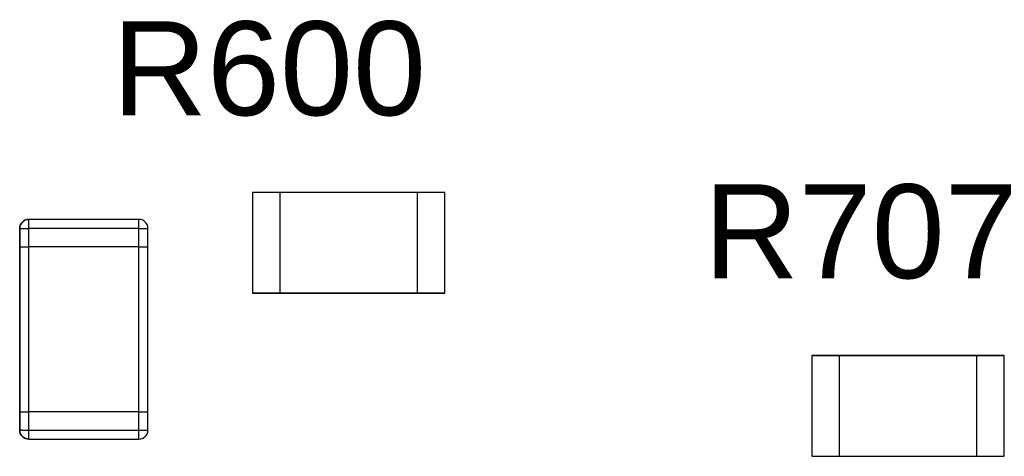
# Model space of a CAD drawing. Header units: inches. Extents: x 0 to 474, y -297 to 0.
# Tile 187 of 256: x 205.5 to 210.88, y -154.3 to -151.92. Entities that reach past the tile are written whole.
import ezdxf

# ---------------------------------------------------------------- set-up
doc = ezdxf.new("R2010")
doc.units = ezdxf.units.IN
doc.header["$MEASUREMENT"] = 0
doc.styles.add('Arial0', font='arial.ttf', dxfattribs={"height": 3.644212})

msp = doc.modelspace()

# ---------------------------------------------------------------- linework, layer by layer
at = {"color": 7, "true_color": 0xffffff}
for p, q in [((206.925, -152.8646), (206.775, -152.8646)), ((206.775, -152.8646), (206.775, -153.4146)), ((206.925, -152.8646), (206.775, -152.8646)), ((206.775, -152.8646), (206.775, -153.4146)), ((207.675, -152.8646), (206.925, -152.8646)), ((207.675, -152.8646), (206.925, -152.8646)), ((206.925, -152.8646), (206.925, -153.4146)), ((207.675, -152.8646), (206.925, -152.8646)), ((206.925, -152.8646), (206.925, -153.4146)), ((207.825, -152.8646), (207.675, -152.8646)), ((207.675, -152.8646), (207.675, -153.4146)), ((207.825, -152.8646), (207.675, -152.8646)), ((207.675, -152.8646), (207.675, -153.4146)), ((207.825, -153.4146), (207.825, -152.8646)), ((207.825, -153.4146), (207.825, -152.8646)), ((205.524, -153.022), (205.516, -153.03)), ((205.516, -153.03), (205.524, -153.022)), ((205.516, -153.03), (205.524, -153.022)), ((205.533, -153.016), (205.524, -153.022)), ((205.524, -153.022), (205.533, -153.016)), ((205.524, -153.022), (205.533, -153.016)), ((205.544, -153.012), (205.533, -153.016)), ((205.533, -153.016), (205.544, -153.012)), ((205.533, -153.016), (205.544, -153.012)), ((205.555, -153.011), (205.544, -153.012)), ((205.544, -153.012), (205.555, -153.011)), ((205.544, -153.012), (205.555, -153.011)), ((206.155, -153.011), (205.555, -153.011)), ((206.155, -153.011), (205.555, -153.011)), ((206.155, -153.011), (205.555, -153.011)), ((205.555, -153.012), (205.555, -153.011)), ((205.555, -153.012), (205.555, -153.011)), ((205.555, -153.016), (205.555, -153.012)), ((205.555, -153.016), (205.555, -153.012)), ((205.555, -153.022), (205.555, -153.016)), ((205.555, -153.022), (205.555, -153.016)), ((205.555, -153.03), (205.555, -153.022)), ((205.555, -153.03), (205.555, -153.022)), ((206.166, -153.012), (206.155, -153.011)), ((206.166, -153.012), (206.155, -153.011)), ((206.166, -153.012), (206.155, -153.011)), ((206.155, -153.012), (206.155, -153.011)), ((206.155, -153.012), (206.155, -153.011)), ((206.155, -153.016), (206.155, -153.012)), ((206.155, -153.016), (206.155, -153.012)), ((206.155, -153.022), (206.155, -153.016)), ((206.155, -153.022), (206.155, -153.016)), ((206.155, -153.03), (206.155, -153.022)), ((206.155, -153.03), (206.155, -153.022)), ((206.177, -153.016), (206.166, -153.012)), ((206.177, -153.016), (206.166, -153.012)), ((206.177, -153.016), (206.166, -153.012)), ((206.186, -153.022), (206.177, -153.016)), ((206.186, -153.022), (206.177, -153.016)), ((206.186, -153.022), (206.177, -153.016)), ((206.194, -153.03), (206.186, -153.022)), ((206.194, -153.03), (206.186, -153.022)), ((206.194, -153.03), (206.186, -153.022)), ((205.505, -153.061), (205.506, -153.05)), ((205.505, -153.061), (205.506, -153.05)), ((205.506, -153.061), (205.505, -153.061)), ((205.505, -153.061), (205.505, -153.161)), ((205.505, -153.161), (205.505, -153.061)), ((205.505, -153.161), (205.505, -153.061)), ((205.505, -153.061), (205.506, -153.061)), ((205.505, -153.061), (205.506, -153.061)), ((205.51, -153.039), (205.506, -153.05)), ((205.506, -153.05), (205.51, -153.039)), ((205.506, -153.05), (205.51, -153.039)), ((205.506, -153.05), (205.506, -153.061)), ((205.506, -153.061), (205.51, -153.061)), ((205.506, -153.061), (205.51, -153.061)), ((205.516, -153.03), (205.51, -153.039)), ((205.51, -153.039), (205.516, -153.03)), ((205.51, -153.039), (205.516, -153.03)), ((205.51, -153.061), (205.516, -153.061)), ((205.51, -153.061), (205.516, -153.061)), ((205.516, -153.061), (205.524, -153.061)), ((205.516, -153.061), (205.524, -153.061)), ((205.524, -153.061), (205.533, -153.061)), ((205.524, -153.061), (205.533, -153.061)), ((205.533, -153.061), (205.544, -153.061)), ((205.533, -153.061), (205.544, -153.061)), ((205.544, -153.061), (205.555, -153.061)), ((205.544, -153.061), (205.555, -153.061)), ((205.555, -153.039), (205.555, -153.03)), ((205.555, -153.039), (205.555, -153.03)), ((205.555, -153.05), (205.555, -153.039)), ((205.555, -153.05), (205.555, -153.039)), ((205.555, -153.061), (205.555, -153.05)), ((205.555, -153.061), (205.555, -153.05)), ((205.555, -153.161), (205.555, -153.061)), ((206.155, -153.061), (205.555, -153.061)), ((205.555, -153.161), (205.555, -153.061)), ((206.155, -153.061), (205.555, -153.061)), ((206.155, -153.039), (206.155, -153.03)), ((206.155, -153.039), (206.155, -153.03)), ((206.155, -153.05), (206.155, -153.039)), ((206.155, -153.05), (206.155, -153.039)), ((206.155, -153.061), (206.155, -153.05)), ((206.155, -153.061), (206.155, -153.05)), ((206.155, -153.161), (206.155, -153.061)), ((206.155, -153.061), (206.166, -153.061)), ((206.155, -153.161), (206.155, -153.061)), ((206.155, -153.061), (206.166, -153.061)), ((206.166, -153.061), (206.177, -153.061)), ((206.166, -153.061), (206.177, -153.061)), ((206.177, -153.061), (206.186, -153.061)), ((206.177, -153.061), (206.186, -153.061)), ((206.186, -153.061), (206.194, -153.061)), ((206.186, -153.061), (206.194, -153.061)), ((206.2, -153.039), (206.194, -153.03)), ((206.2, -153.039), (206.194, -153.03)), ((206.2, -153.039), (206.194, -153.03)), ((206.194, -153.061), (206.2, -153.061)), ((206.194, -153.061), (206.2, -153.061)), ((206.204, -153.05), (206.2, -153.039)), ((206.204, -153.05), (206.2, -153.039)), ((206.204, -153.05), (206.2, -153.039)), ((206.2, -153.061), (206.204, -153.061)), ((206.2, -153.061), (206.204, -153.061)), ((206.204, -153.061), (206.204, -153.05)), ((206.205, -153.061), (206.204, -153.05)), ((206.205, -153.061), (206.204, -153.05)), ((206.205, -153.061), (206.204, -153.061)), ((206.204, -153.061), (206.205, -153.061)), ((206.204, -153.061), (206.205, -153.061)), ((206.205, -153.161), (206.205, -153.061)), ((206.205, -153.161), (206.205, -153.061)), ((206.205, -153.161), (206.205, -153.061)), ((205.505, -153.161), (205.505, -154.061)), ((205.505, -153.161), (205.506, -153.161)), ((205.505, -154.061), (205.505, -153.161)), ((205.505, -153.161), (205.506, -153.161)), ((205.505, -153.161), (205.506, -153.161)), ((205.505, -154.061), (205.505, -153.161)), ((205.505, -153.161), (205.506, -153.161)), ((205.506, -153.161), (205.51, -153.161)), ((205.506, -153.161), (205.51, -153.161)), ((205.506, -153.161), (205.51, -153.161)), ((205.506, -153.161), (205.51, -153.161)), ((205.51, -153.161), (205.516, -153.161)), ((205.51, -153.161), (205.516, -153.161)), ((205.51, -153.161), (205.516, -153.161)), ((205.51, -153.161), (205.516, -153.161)), ((205.516, -153.161), (205.524, -153.161)), ((205.516, -153.161), (205.524, -153.161)), ((205.516, -153.161), (205.524, -153.161)), ((205.516, -153.161), (205.524, -153.161)), ((205.524, -153.161), (205.533, -153.161)), ((205.524, -153.161), (205.533, -153.161)), ((205.524, -153.161), (205.533, -153.161)), ((205.524, -153.161), (205.533, -153.161)), ((205.533, -153.161), (205.544, -153.161)), ((205.533, -153.161), (205.544, -153.161)), ((205.533, -153.161), (205.544, -153.161)), ((205.533, -153.161), (205.544, -153.161)), ((205.544, -153.161), (205.555, -153.161)), ((205.544, -153.161), (205.555, -153.161)), ((205.544, -153.161), (205.555, -153.161)), ((205.544, -153.161), (205.555, -153.161)), ((206.155, -153.161), (205.555, -153.161)), ((206.155, -153.161), (205.555, -153.161)), ((206.155, -153.161), (205.555, -153.161)), ((206.155, -153.161), (205.555, -153.161)), ((205.555, -154.061), (205.555, -153.161)), ((205.555, -154.061), (205.555, -153.161)), ((206.155, -153.161), (206.166, -153.161)), ((206.155, -153.161), (206.166, -153.161)), ((206.155, -153.161), (206.166, -153.161)), ((206.155, -153.161), (206.166, -153.161)), ((206.155, -154.061), (206.155, -153.161)), ((206.155, -154.061), (206.155, -153.161)), ((206.166, -153.161), (206.177, -153.161)), ((206.166, -153.161), (206.177, -153.161)), ((206.166, -153.161), (206.177, -153.161)), ((206.166, -153.161), (206.177, -153.161)), ((206.177, -153.161), (206.186, -153.161)), ((206.177, -153.161), (206.186, -153.161)), ((206.177, -153.161), (206.186, -153.161)), ((206.177, -153.161), (206.186, -153.161)), ((206.186, -153.161), (206.194, -153.161)), ((206.186, -153.161), (206.194, -153.161)), ((206.186, -153.161), (206.194, -153.161)), ((206.186, -153.161), (206.194, -153.161)), ((206.194, -153.161), (206.2, -153.161)), ((206.194, -153.161), (206.2, -153.161)), ((206.194, -153.161), (206.2, -153.161)), ((206.194, -153.161), (206.2, -153.161)), ((206.2, -153.161), (206.204, -153.161)), ((206.2, -153.161), (206.204, -153.161)), ((206.2, -153.161), (206.204, -153.161)), ((206.2, -153.161), (206.204, -153.161)), ((206.204, -153.161), (206.205, -153.161)), ((206.204, -153.161), (206.205, -153.161)), ((206.204, -153.161), (206.205, -153.161)), ((206.204, -153.161), (206.205, -153.161)), ((206.205, -154.061), (206.205, -153.161)), ((206.205, -154.061), (206.205, -153.161)), ((206.205, -154.061), (206.205, -153.161)), ((206.775, -153.4146), (206.925, -153.4146)), ((206.925, -153.4146), (206.775, -153.4146)), ((206.925, -153.4146), (207.675, -153.4146)), ((207.675, -153.4146), (206.925, -153.4146)), ((207.675, -153.4146), (206.925, -153.4146)), ((207.675, -153.4146), (207.825, -153.4146)), ((207.825, -153.4146), (207.675, -153.4146)), ((209.83, -153.7546), (209.83, -154.3046)), ((209.98, -153.7546), (209.83, -153.7546)), ((209.83, -153.7546), (209.98, -153.7546)), ((209.83, -153.7546), (209.83, -154.3046)), ((210.73, -153.7546), (209.98, -153.7546)), ((209.98, -153.7546), (210.73, -153.7546)), ((209.98, -154.3046), (209.98, -153.7546)), ((209.98, -153.7546), (210.73, -153.7546)), ((209.98, -154.3046), (209.98, -153.7546)), ((210.88, -153.7546), (210.73, -153.7546)), ((210.73, -154.3046), (210.73, -153.7546)), ((210.73, -153.7546), (210.88, -153.7546)), ((210.73, -154.3046), (210.73, -153.7546)), ((210.88, -154.3046), (210.88, -153.7546)), ((210.88, -154.3046), (210.88, -153.7546)), ((205.505, -154.061), (205.505, -154.161)), ((205.505, -154.061), (205.506, -154.061)), ((205.505, -154.161), (205.505, -154.061)), ((205.505, -154.061), (205.506, -154.061)), ((205.505, -154.061), (205.506, -154.061)), ((205.505, -154.161), (205.505, -154.061)), ((205.505, -154.061), (205.506, -154.061)), ((205.506, -154.061), (205.51, -154.061)), ((205.506, -154.061), (205.51, -154.061)), ((205.506, -154.061), (205.51, -154.061)), ((205.506, -154.061), (205.51, -154.061)), ((205.51, -154.061), (205.516, -154.061)), ((205.51, -154.061), (205.516, -154.061)), ((205.51, -154.061), (205.516, -154.061)), ((205.51, -154.061), (205.516, -154.061)), ((205.516, -154.061), (205.524, -154.061)), ((205.516, -154.061), (205.524, -154.061)), ((205.516, -154.061), (205.524, -154.061)), ((205.516, -154.061), (205.524, -154.061)), ((205.524, -154.061), (205.533, -154.061)), ((205.524, -154.061), (205.533, -154.061)), ((205.524, -154.061), (205.533, -154.061)), ((205.524, -154.061), (205.533, -154.061)), ((205.533, -154.061), (205.544, -154.061)), ((205.533, -154.061), (205.544, -154.061)), ((205.533, -154.061), (205.544, -154.061)), ((205.533, -154.061), (205.544, -154.061)), ((205.544, -154.061), (205.555, -154.061)), ((205.544, -154.061), (205.555, -154.061)), ((205.544, -154.061), (205.555, -154.061)), ((205.544, -154.061), (205.555, -154.061)), ((206.155, -154.061), (205.555, -154.061)), ((206.155, -154.061), (205.555, -154.061)), ((206.155, -154.061), (205.555, -154.061)), ((206.155, -154.061), (205.555, -154.061)), ((205.555, -154.161), (205.555, -154.061)), ((205.555, -154.161), (205.555, -154.061)), ((206.155, -154.061), (206.166, -154.061)), ((206.155, -154.061), (206.166, -154.061)), ((206.155, -154.061), (206.166, -154.061)), ((206.155, -154.061), (206.166, -154.061)), ((206.155, -154.161), (206.155, -154.061)), ((206.155, -154.161), (206.155, -154.061)), ((206.166, -154.061), (206.177, -154.061)), ((206.166, -154.061), (206.177, -154.061)), ((206.166, -154.061), (206.177, -154.061)), ((206.166, -154.061), (206.177, -154.061)), ((206.177, -154.061), (206.186, -154.061)), ((206.177, -154.061), (206.186, -154.061)), ((206.177, -154.061), (206.186, -154.061)), ((206.177, -154.061), (206.186, -154.061)), ((206.186, -154.061), (206.194, -154.061)), ((206.186, -154.061), (206.194, -154.061)), ((206.186, -154.061), (206.194, -154.061)), ((206.186, -154.061), (206.194, -154.061)), ((206.194, -154.061), (206.2, -154.061)), ((206.194, -154.061), (206.2, -154.061)), ((206.194, -154.061), (206.2, -154.061)), ((206.194, -154.061), (206.2, -154.061)), ((206.2, -154.061), (206.204, -154.061)), ((206.2, -154.061), (206.204, -154.061)), ((206.2, -154.061), (206.204, -154.061)), ((206.2, -154.061), (206.204, -154.061)), ((206.204, -154.061), (206.205, -154.061)), ((206.204, -154.061), (206.205, -154.061)), ((206.204, -154.061), (206.205, -154.061)), ((206.204, -154.061), (206.205, -154.061)), ((206.205, -154.161), (206.205, -154.061)), ((206.205, -154.161), (206.205, -154.061)), ((206.205, -154.161), (206.205, -154.061)), ((205.505, -154.161), (205.506, -154.172)), ((205.506, -154.172), (205.505, -154.161)), ((205.506, -154.172), (205.505, -154.161)), ((205.505, -154.161), (205.506, -154.161)), ((205.505, -154.161), (205.506, -154.161)), ((205.506, -154.161), (205.51, -154.161)), ((205.506, -154.161), (205.51, -154.161)), ((205.506, -154.172), (205.51, -154.183)), ((205.51, -154.183), (205.506, -154.172)), ((205.51, -154.183), (205.506, -154.172)), ((205.516, -154.161), (205.51, -154.161)), ((205.516, -154.161), (205.51, -154.161)), ((205.51, -154.183), (205.516, -154.192)), ((205.516, -154.192), (205.51, -154.183)), ((205.516, -154.192), (205.51, -154.183)), ((205.516, -154.161), (205.524, -154.161)), ((205.516, -154.161), (205.524, -154.161)), ((205.516, -154.192), (205.524, -154.2)), ((205.524, -154.2), (205.516, -154.192)), ((205.524, -154.2), (205.516, -154.192)), ((205.524, -154.161), (205.533, -154.161)), ((205.524, -154.161), (205.533, -154.161)), ((205.524, -154.2), (205.533, -154.206)), ((205.533, -154.206), (205.524, -154.2)), ((205.533, -154.206), (205.524, -154.2)), ((205.533, -154.161), (205.544, -154.161)), ((205.533, -154.161), (205.544, -154.161)), ((205.533, -154.206), (205.544, -154.21)), ((205.544, -154.21), (205.533, -154.206)), ((205.544, -154.21), (205.533, -154.206)), ((205.544, -154.161), (205.555, -154.161)), ((205.544, -154.161), (205.555, -154.161)), ((205.555, -154.172), (205.555, -154.161)), ((205.555, -154.161), (206.155, -154.161)), ((205.555, -154.172), (205.555, -154.161)), ((205.555, -154.161), (206.155, -154.161)), ((205.555, -154.183), (205.555, -154.172)), ((205.555, -154.183), (205.555, -154.172)), ((205.555, -154.192), (205.555, -154.183)), ((205.555, -154.192), (205.555, -154.183)), ((205.555, -154.2), (205.555, -154.192)), ((205.555, -154.2), (205.555, -154.192)), ((205.555, -154.206), (205.555, -154.2)), ((205.555, -154.206), (205.555, -154.2)), ((205.555, -154.21), (205.555, -154.206)), ((205.555, -154.21), (205.555, -154.206)), ((206.155, -154.161), (206.166, -154.161)), ((206.155, -154.172), (206.155, -154.161)), ((206.155, -154.161), (206.166, -154.161)), ((206.155, -154.172), (206.155, -154.161)), ((206.155, -154.183), (206.155, -154.172)), ((206.155, -154.183), (206.155, -154.172)), ((206.155, -154.192), (206.155, -154.183)), ((206.155, -154.192), (206.155, -154.183)), ((206.155, -154.2), (206.155, -154.192)), ((206.155, -154.2), (206.155, -154.192)), ((206.155, -154.206), (206.155, -154.2)), ((206.155, -154.206), (206.155, -154.2)), ((206.155, -154.21), (206.155, -154.206)), ((206.155, -154.21), (206.155, -154.206)), ((206.166, -154.161), (206.177, -154.161)), ((206.166, -154.161), (206.177, -154.161)), ((206.166, -154.21), (206.177, -154.206)), ((206.166, -154.21), (206.177, -154.206)), ((206.166, -154.21), (206.177, -154.206)), ((206.177, -154.161), (206.186, -154.161)), ((206.177, -154.161), (206.186, -154.161)), ((206.177, -154.206), (206.186, -154.2)), ((206.177, -154.206), (206.186, -154.2)), ((206.177, -154.206), (206.186, -154.2)), ((206.186, -154.161), (206.194, -154.161)), ((206.186, -154.161), (206.194, -154.161)), ((206.186, -154.2), (206.194, -154.192)), ((206.186, -154.2), (206.194, -154.192)), ((206.186, -154.2), (206.194, -154.192)), ((206.194, -154.161), (206.2, -154.161)), ((206.194, -154.161), (206.2, -154.161)), ((206.194, -154.192), (206.2, -154.183)), ((206.194, -154.192), (206.2, -154.183)), ((206.194, -154.192), (206.2, -154.183)), ((206.2, -154.161), (206.204, -154.161)), ((206.2, -154.161), (206.204, -154.161)), ((206.2, -154.183), (206.204, -154.172)), ((206.2, -154.183), (206.204, -154.172)), ((206.2, -154.183), (206.204, -154.172)), ((206.204, -154.172), (206.205, -154.161)), ((206.204, -154.172), (206.205, -154.161)), ((206.204, -154.172), (206.205, -154.161)), ((206.204, -154.161), (206.205, -154.161)), ((206.204, -154.161), (206.205, -154.161)), ((205.544, -154.21), (205.555, -154.211)), ((205.555, -154.211), (205.544, -154.21)), ((205.555, -154.211), (205.544, -154.21)), ((205.555, -154.211), (205.555, -154.21)), ((205.555, -154.211), (205.555, -154.21)), ((205.555, -154.211), (206.155, -154.211)), ((205.555, -154.211), (206.155, -154.211)), ((205.555, -154.211), (206.155, -154.211)), ((206.155, -154.211), (206.166, -154.21)), ((206.155, -154.211), (206.166, -154.21)), ((206.155, -154.211), (206.166, -154.21)), ((206.155, -154.211), (206.155, -154.21)), ((206.155, -154.211), (206.155, -154.21)), ((209.83, -154.3046), (209.98, -154.3046)), ((209.83, -154.3046), (209.98, -154.3046)), ((209.98, -154.3046), (210.73, -154.3046)), ((209.98, -154.3046), (210.73, -154.3046)), ((209.98, -154.3046), (210.73, -154.3046)), ((210.73, -154.3046), (210.88, -154.3046)), ((210.73, -154.3046), (210.88, -154.3046))]:
    msp.add_line(p, q, dxfattribs=at)
at = {"color": 18, "true_color": 0x000000}
for p, q in [((206.925, -152.8646), (206.775, -152.8646)), ((206.775, -152.8646), (206.775, -153.4146)), ((206.925, -152.8646), (206.775, -152.8646)), ((206.775, -152.8646), (206.775, -153.4146)), ((207.675, -152.8646), (206.925, -152.8646)), ((207.675, -152.8646), (206.925, -152.8646)), ((206.925, -152.8646), (206.925, -153.4146)), ((207.675, -152.8646), (206.925, -152.8646)), ((206.925, -152.8646), (206.925, -153.4146)), ((207.825, -152.8646), (207.675, -152.8646)), ((207.675, -152.8646), (207.675, -153.4146)), ((207.825, -152.8646), (207.675, -152.8646)), ((207.675, -152.8646), (207.675, -153.4146)), ((207.825, -153.4146), (207.825, -152.8646)), ((207.825, -153.4146), (207.825, -152.8646)), ((205.524, -153.022), (205.516, -153.03)), ((205.516, -153.03), (205.524, -153.022)), ((205.516, -153.03), (205.524, -153.022)), ((205.533, -153.016), (205.524, -153.022)), ((205.524, -153.022), (205.533, -153.016)), ((205.524, -153.022), (205.533, -153.016)), ((205.544, -153.012), (205.533, -153.016)), ((205.533, -153.016), (205.544, -153.012)), ((205.533, -153.016), (205.544, -153.012)), ((205.555, -153.011), (205.544, -153.012)), ((205.544, -153.012), (205.555, -153.011)), ((205.544, -153.012), (205.555, -153.011)), ((206.155, -153.011), (205.555, -153.011)), ((206.155, -153.011), (205.555, -153.011)), ((206.155, -153.011), (205.555, -153.011)), ((205.555, -153.012), (205.555, -153.011)), ((205.555, -153.012), (205.555, -153.011)), ((205.555, -153.016), (205.555, -153.012)), ((205.555, -153.016), (205.555, -153.012)), ((205.555, -153.022), (205.555, -153.016)), ((205.555, -153.022), (205.555, -153.016)), ((205.555, -153.03), (205.555, -153.022)), ((205.555, -153.03), (205.555, -153.022)), ((206.166, -153.012), (206.155, -153.011)), ((206.166, -153.012), (206.155, -153.011)), ((206.166, -153.012), (206.155, -153.011)), ((206.155, -153.012), (206.155, -153.011)), ((206.155, -153.012), (206.155, -153.011)), ((206.155, -153.016), (206.155, -153.012)), ((206.155, -153.016), (206.155, -153.012)), ((206.155, -153.022), (206.155, -153.016)), ((206.155, -153.022), (206.155, -153.016)), ((206.155, -153.03), (206.155, -153.022)), ((206.155, -153.03), (206.155, -153.022)), ((206.177, -153.016), (206.166, -153.012)), ((206.177, -153.016), (206.166, -153.012)), ((206.177, -153.016), (206.166, -153.012)), ((206.186, -153.022), (206.177, -153.016)), ((206.186, -153.022), (206.177, -153.016)), ((206.186, -153.022), (206.177, -153.016)), ((206.194, -153.03), (206.186, -153.022)), ((206.194, -153.03), (206.186, -153.022)), ((206.194, -153.03), (206.186, -153.022)), ((205.505, -153.061), (205.506, -153.05)), ((205.505, -153.061), (205.506, -153.05)), ((205.506, -153.061), (205.505, -153.061)), ((205.505, -153.061), (205.505, -153.161)), ((205.505, -153.161), (205.505, -153.061)), ((205.505, -153.161), (205.505, -153.061)), ((205.505, -153.061), (205.506, -153.061)), ((205.505, -153.061), (205.506, -153.061)), ((205.51, -153.039), (205.506, -153.05)), ((205.506, -153.05), (205.51, -153.039)), ((205.506, -153.05), (205.51, -153.039)), ((205.506, -153.05), (205.506, -153.061)), ((205.506, -153.061), (205.51, -153.061)), ((205.506, -153.061), (205.51, -153.061)), ((205.516, -153.03), (205.51, -153.039)), ((205.51, -153.039), (205.516, -153.03)), ((205.51, -153.039), (205.516, -153.03)), ((205.51, -153.061), (205.516, -153.061)), ((205.51, -153.061), (205.516, -153.061)), ((205.516, -153.061), (205.524, -153.061)), ((205.516, -153.061), (205.524, -153.061)), ((205.524, -153.061), (205.533, -153.061)), ((205.524, -153.061), (205.533, -153.061)), ((205.533, -153.061), (205.544, -153.061)), ((205.533, -153.061), (205.544, -153.061)), ((205.544, -153.061), (205.555, -153.061)), ((205.544, -153.061), (205.555, -153.061)), ((205.555, -153.039), (205.555, -153.03)), ((205.555, -153.039), (205.555, -153.03)), ((205.555, -153.05), (205.555, -153.039)), ((205.555, -153.05), (205.555, -153.039)), ((205.555, -153.061), (205.555, -153.05)), ((205.555, -153.061), (205.555, -153.05)), ((205.555, -153.161), (205.555, -153.061)), ((206.155, -153.061), (205.555, -153.061)), ((205.555, -153.161), (205.555, -153.061)), ((206.155, -153.061), (205.555, -153.061)), ((206.155, -153.039), (206.155, -153.03)), ((206.155, -153.039), (206.155, -153.03)), ((206.155, -153.05), (206.155, -153.039)), ((206.155, -153.05), (206.155, -153.039)), ((206.155, -153.061), (206.155, -153.05)), ((206.155, -153.061), (206.155, -153.05)), ((206.155, -153.161), (206.155, -153.061)), ((206.155, -153.061), (206.166, -153.061)), ((206.155, -153.161), (206.155, -153.061)), ((206.155, -153.061), (206.166, -153.061)), ((206.166, -153.061), (206.177, -153.061)), ((206.166, -153.061), (206.177, -153.061)), ((206.177, -153.061), (206.186, -153.061)), ((206.177, -153.061), (206.186, -153.061)), ((206.186, -153.061), (206.194, -153.061)), ((206.186, -153.061), (206.194, -153.061)), ((206.2, -153.039), (206.194, -153.03)), ((206.2, -153.039), (206.194, -153.03)), ((206.2, -153.039), (206.194, -153.03)), ((206.194, -153.061), (206.2, -153.061)), ((206.194, -153.061), (206.2, -153.061)), ((206.204, -153.05), (206.2, -153.039)), ((206.204, -153.05), (206.2, -153.039)), ((206.204, -153.05), (206.2, -153.039)), ((206.2, -153.061), (206.204, -153.061)), ((206.2, -153.061), (206.204, -153.061)), ((206.204, -153.061), (206.204, -153.05)), ((206.205, -153.061), (206.204, -153.05)), ((206.205, -153.061), (206.204, -153.05)), ((206.205, -153.061), (206.204, -153.061)), ((206.204, -153.061), (206.205, -153.061)), ((206.204, -153.061), (206.205, -153.061)), ((206.205, -153.161), (206.205, -153.061)), ((206.205, -153.161), (206.205, -153.061)), ((206.205, -153.161), (206.205, -153.061)), ((205.505, -153.161), (205.505, -154.061)), ((205.505, -153.161), (205.506, -153.161)), ((205.505, -154.061), (205.505, -153.161)), ((205.505, -153.161), (205.506, -153.161)), ((205.505, -153.161), (205.506, -153.161)), ((205.505, -154.061), (205.505, -153.161)), ((205.505, -153.161), (205.506, -153.161)), ((205.506, -153.161), (205.51, -153.161)), ((205.506, -153.161), (205.51, -153.161)), ((205.506, -153.161), (205.51, -153.161)), ((205.506, -153.161), (205.51, -153.161)), ((205.51, -153.161), (205.516, -153.161)), ((205.51, -153.161), (205.516, -153.161)), ((205.51, -153.161), (205.516, -153.161)), ((205.51, -153.161), (205.516, -153.161)), ((205.516, -153.161), (205.524, -153.161)), ((205.516, -153.161), (205.524, -153.161)), ((205.516, -153.161), (205.524, -153.161)), ((205.516, -153.161), (205.524, -153.161)), ((205.524, -153.161), (205.533, -153.161)), ((205.524, -153.161), (205.533, -153.161)), ((205.524, -153.161), (205.533, -153.161)), ((205.524, -153.161), (205.533, -153.161)), ((205.533, -153.161), (205.544, -153.161)), ((205.533, -153.161), (205.544, -153.161)), ((205.533, -153.161), (205.544, -153.161)), ((205.533, -153.161), (205.544, -153.161)), ((205.544, -153.161), (205.555, -153.161)), ((205.544, -153.161), (205.555, -153.161)), ((205.544, -153.161), (205.555, -153.161)), ((205.544, -153.161), (205.555, -153.161)), ((206.155, -153.161), (205.555, -153.161)), ((206.155, -153.161), (205.555, -153.161)), ((206.155, -153.161), (205.555, -153.161)), ((206.155, -153.161), (205.555, -153.161)), ((205.555, -154.061), (205.555, -153.161)), ((205.555, -154.061), (205.555, -153.161)), ((206.155, -153.161), (206.166, -153.161)), ((206.155, -153.161), (206.166, -153.161)), ((206.155, -153.161), (206.166, -153.161)), ((206.155, -153.161), (206.166, -153.161)), ((206.155, -154.061), (206.155, -153.161)), ((206.155, -154.061), (206.155, -153.161)), ((206.166, -153.161), (206.177, -153.161)), ((206.166, -153.161), (206.177, -153.161)), ((206.166, -153.161), (206.177, -153.161)), ((206.166, -153.161), (206.177, -153.161)), ((206.177, -153.161), (206.186, -153.161)), ((206.177, -153.161), (206.186, -153.161)), ((206.177, -153.161), (206.186, -153.161)), ((206.177, -153.161), (206.186, -153.161)), ((206.186, -153.161), (206.194, -153.161)), ((206.186, -153.161), (206.194, -153.161)), ((206.186, -153.161), (206.194, -153.161)), ((206.186, -153.161), (206.194, -153.161)), ((206.194, -153.161), (206.2, -153.161)), ((206.194, -153.161), (206.2, -153.161)), ((206.194, -153.161), (206.2, -153.161)), ((206.194, -153.161), (206.2, -153.161)), ((206.2, -153.161), (206.204, -153.161)), ((206.2, -153.161), (206.204, -153.161)), ((206.2, -153.161), (206.204, -153.161)), ((206.2, -153.161), (206.204, -153.161)), ((206.204, -153.161), (206.205, -153.161)), ((206.204, -153.161), (206.205, -153.161)), ((206.204, -153.161), (206.205, -153.161)), ((206.204, -153.161), (206.205, -153.161)), ((206.205, -154.061), (206.205, -153.161)), ((206.205, -154.061), (206.205, -153.161)), ((206.205, -154.061), (206.205, -153.161)), ((206.775, -153.4146), (206.925, -153.4146)), ((206.925, -153.4146), (206.775, -153.4146)), ((206.925, -153.4146), (207.675, -153.4146)), ((207.675, -153.4146), (206.925, -153.4146)), ((207.675, -153.4146), (206.925, -153.4146)), ((207.675, -153.4146), (207.825, -153.4146)), ((207.825, -153.4146), (207.675, -153.4146)), ((209.83, -153.7546), (209.83, -154.3046)), ((209.98, -153.7546), (209.83, -153.7546)), ((209.83, -153.7546), (209.98, -153.7546)), ((209.83, -153.7546), (209.83, -154.3046)), ((210.73, -153.7546), (209.98, -153.7546)), ((209.98, -153.7546), (210.73, -153.7546)), ((209.98, -154.3046), (209.98, -153.7546)), ((209.98, -153.7546), (210.73, -153.7546)), ((209.98, -154.3046), (209.98, -153.7546)), ((210.88, -153.7546), (210.73, -153.7546)), ((210.73, -154.3046), (210.73, -153.7546)), ((210.73, -153.7546), (210.88, -153.7546)), ((210.73, -154.3046), (210.73, -153.7546)), ((210.88, -154.3046), (210.88, -153.7546)), ((210.88, -154.3046), (210.88, -153.7546)), ((205.505, -154.061), (205.505, -154.161)), ((205.505, -154.061), (205.506, -154.061)), ((205.505, -154.161), (205.505, -154.061)), ((205.505, -154.061), (205.506, -154.061)), ((205.505, -154.061), (205.506, -154.061)), ((205.505, -154.161), (205.505, -154.061)), ((205.505, -154.061), (205.506, -154.061)), ((205.506, -154.061), (205.51, -154.061)), ((205.506, -154.061), (205.51, -154.061)), ((205.506, -154.061), (205.51, -154.061)), ((205.506, -154.061), (205.51, -154.061)), ((205.51, -154.061), (205.516, -154.061)), ((205.51, -154.061), (205.516, -154.061)), ((205.51, -154.061), (205.516, -154.061)), ((205.51, -154.061), (205.516, -154.061)), ((205.516, -154.061), (205.524, -154.061)), ((205.516, -154.061), (205.524, -154.061)), ((205.516, -154.061), (205.524, -154.061)), ((205.516, -154.061), (205.524, -154.061)), ((205.524, -154.061), (205.533, -154.061)), ((205.524, -154.061), (205.533, -154.061)), ((205.524, -154.061), (205.533, -154.061)), ((205.524, -154.061), (205.533, -154.061)), ((205.533, -154.061), (205.544, -154.061)), ((205.533, -154.061), (205.544, -154.061)), ((205.533, -154.061), (205.544, -154.061)), ((205.533, -154.061), (205.544, -154.061)), ((205.544, -154.061), (205.555, -154.061)), ((205.544, -154.061), (205.555, -154.061)), ((205.544, -154.061), (205.555, -154.061)), ((205.544, -154.061), (205.555, -154.061)), ((206.155, -154.061), (205.555, -154.061)), ((206.155, -154.061), (205.555, -154.061)), ((206.155, -154.061), (205.555, -154.061)), ((206.155, -154.061), (205.555, -154.061)), ((205.555, -154.161), (205.555, -154.061)), ((205.555, -154.161), (205.555, -154.061)), ((206.155, -154.061), (206.166, -154.061)), ((206.155, -154.061), (206.166, -154.061)), ((206.155, -154.061), (206.166, -154.061)), ((206.155, -154.061), (206.166, -154.061)), ((206.155, -154.161), (206.155, -154.061)), ((206.155, -154.161), (206.155, -154.061)), ((206.166, -154.061), (206.177, -154.061)), ((206.166, -154.061), (206.177, -154.061)), ((206.166, -154.061), (206.177, -154.061)), ((206.166, -154.061), (206.177, -154.061)), ((206.177, -154.061), (206.186, -154.061)), ((206.177, -154.061), (206.186, -154.061)), ((206.177, -154.061), (206.186, -154.061)), ((206.177, -154.061), (206.186, -154.061)), ((206.186, -154.061), (206.194, -154.061)), ((206.186, -154.061), (206.194, -154.061)), ((206.186, -154.061), (206.194, -154.061)), ((206.186, -154.061), (206.194, -154.061)), ((206.194, -154.061), (206.2, -154.061)), ((206.194, -154.061), (206.2, -154.061)), ((206.194, -154.061), (206.2, -154.061)), ((206.194, -154.061), (206.2, -154.061)), ((206.2, -154.061), (206.204, -154.061)), ((206.2, -154.061), (206.204, -154.061)), ((206.2, -154.061), (206.204, -154.061)), ((206.2, -154.061), (206.204, -154.061)), ((206.204, -154.061), (206.205, -154.061)), ((206.204, -154.061), (206.205, -154.061)), ((206.204, -154.061), (206.205, -154.061)), ((206.204, -154.061), (206.205, -154.061)), ((206.205, -154.161), (206.205, -154.061)), ((206.205, -154.161), (206.205, -154.061)), ((206.205, -154.161), (206.205, -154.061)), ((205.505, -154.161), (205.506, -154.172)), ((205.506, -154.172), (205.505, -154.161)), ((205.506, -154.172), (205.505, -154.161)), ((205.505, -154.161), (205.506, -154.161)), ((205.505, -154.161), (205.506, -154.161)), ((205.506, -154.161), (205.51, -154.161)), ((205.506, -154.161), (205.51, -154.161)), ((205.506, -154.172), (205.51, -154.183)), ((205.51, -154.183), (205.506, -154.172)), ((205.51, -154.183), (205.506, -154.172)), ((205.516, -154.161), (205.51, -154.161)), ((205.516, -154.161), (205.51, -154.161)), ((205.51, -154.183), (205.516, -154.192)), ((205.516, -154.192), (205.51, -154.183)), ((205.516, -154.192), (205.51, -154.183)), ((205.516, -154.161), (205.524, -154.161)), ((205.516, -154.161), (205.524, -154.161)), ((205.516, -154.192), (205.524, -154.2)), ((205.524, -154.2), (205.516, -154.192)), ((205.524, -154.2), (205.516, -154.192)), ((205.524, -154.161), (205.533, -154.161)), ((205.524, -154.161), (205.533, -154.161)), ((205.524, -154.2), (205.533, -154.206)), ((205.533, -154.206), (205.524, -154.2)), ((205.533, -154.206), (205.524, -154.2)), ((205.533, -154.161), (205.544, -154.161)), ((205.533, -154.161), (205.544, -154.161)), ((205.533, -154.206), (205.544, -154.21)), ((205.544, -154.21), (205.533, -154.206)), ((205.544, -154.21), (205.533, -154.206)), ((205.544, -154.161), (205.555, -154.161)), ((205.544, -154.161), (205.555, -154.161)), ((205.555, -154.172), (205.555, -154.161)), ((205.555, -154.161), (206.155, -154.161)), ((205.555, -154.172), (205.555, -154.161)), ((205.555, -154.161), (206.155, -154.161)), ((205.555, -154.183), (205.555, -154.172)), ((205.555, -154.183), (205.555, -154.172)), ((205.555, -154.192), (205.555, -154.183)), ((205.555, -154.192), (205.555, -154.183)), ((205.555, -154.2), (205.555, -154.192)), ((205.555, -154.2), (205.555, -154.192)), ((205.555, -154.206), (205.555, -154.2)), ((205.555, -154.206), (205.555, -154.2)), ((205.555, -154.21), (205.555, -154.206)), ((205.555, -154.21), (205.555, -154.206)), ((206.155, -154.161), (206.166, -154.161)), ((206.155, -154.172), (206.155, -154.161)), ((206.155, -154.161), (206.166, -154.161)), ((206.155, -154.172), (206.155, -154.161)), ((206.155, -154.183), (206.155, -154.172)), ((206.155, -154.183), (206.155, -154.172)), ((206.155, -154.192), (206.155, -154.183)), ((206.155, -154.192), (206.155, -154.183)), ((206.155, -154.2), (206.155, -154.192)), ((206.155, -154.2), (206.155, -154.192)), ((206.155, -154.206), (206.155, -154.2)), ((206.155, -154.206), (206.155, -154.2)), ((206.155, -154.21), (206.155, -154.206)), ((206.155, -154.21), (206.155, -154.206)), ((206.166, -154.161), (206.177, -154.161)), ((206.166, -154.161), (206.177, -154.161)), ((206.166, -154.21), (206.177, -154.206)), ((206.166, -154.21), (206.177, -154.206)), ((206.166, -154.21), (206.177, -154.206)), ((206.177, -154.161), (206.186, -154.161)), ((206.177, -154.161), (206.186, -154.161)), ((206.177, -154.206), (206.186, -154.2)), ((206.177, -154.206), (206.186, -154.2)), ((206.177, -154.206), (206.186, -154.2)), ((206.186, -154.161), (206.194, -154.161)), ((206.186, -154.161), (206.194, -154.161)), ((206.186, -154.2), (206.194, -154.192)), ((206.186, -154.2), (206.194, -154.192)), ((206.186, -154.2), (206.194, -154.192)), ((206.194, -154.161), (206.2, -154.161)), ((206.194, -154.161), (206.2, -154.161)), ((206.194, -154.192), (206.2, -154.183)), ((206.194, -154.192), (206.2, -154.183)), ((206.194, -154.192), (206.2, -154.183)), ((206.2, -154.161), (206.204, -154.161)), ((206.2, -154.161), (206.204, -154.161)), ((206.2, -154.183), (206.204, -154.172)), ((206.2, -154.183), (206.204, -154.172)), ((206.2, -154.183), (206.204, -154.172)), ((206.204, -154.172), (206.205, -154.161)), ((206.204, -154.172), (206.205, -154.161)), ((206.204, -154.172), (206.205, -154.161)), ((206.204, -154.161), (206.205, -154.161)), ((206.204, -154.161), (206.205, -154.161)), ((205.544, -154.21), (205.555, -154.211)), ((205.555, -154.211), (205.544, -154.21)), ((205.555, -154.211), (205.544, -154.21)), ((205.555, -154.211), (205.555, -154.21)), ((205.555, -154.211), (205.555, -154.21)), ((205.555, -154.211), (206.155, -154.211)), ((205.555, -154.211), (206.155, -154.211)), ((205.555, -154.211), (206.155, -154.211)), ((206.155, -154.211), (206.166, -154.21)), ((206.155, -154.211), (206.166, -154.21)), ((206.155, -154.211), (206.166, -154.21)), ((206.155, -154.211), (206.155, -154.21)), ((206.155, -154.211), (206.155, -154.21)), ((209.83, -154.3046), (209.98, -154.3046)), ((209.83, -154.3046), (209.98, -154.3046)), ((209.98, -154.3046), (210.73, -154.3046)), ((209.98, -154.3046), (210.73, -154.3046)), ((209.98, -154.3046), (210.73, -154.3046)), ((210.73, -154.3046), (210.88, -154.3046)), ((210.73, -154.3046), (210.88, -154.3046))]:
    msp.add_line(p, q, dxfattribs=at)

# ---------------------------------------------------------------- texts
at = {"color": 18, "true_color": 0x000000, "style": 'Arial0'}
for s, p in [('R600', (206.0102, -152.4424)), ('R707', (209.2402, -153.3324))]:
    msp.add_text(s, height=0.51293, dxfattribs=at).set_placement(p)

doc.saveas('drawing.dxf')
